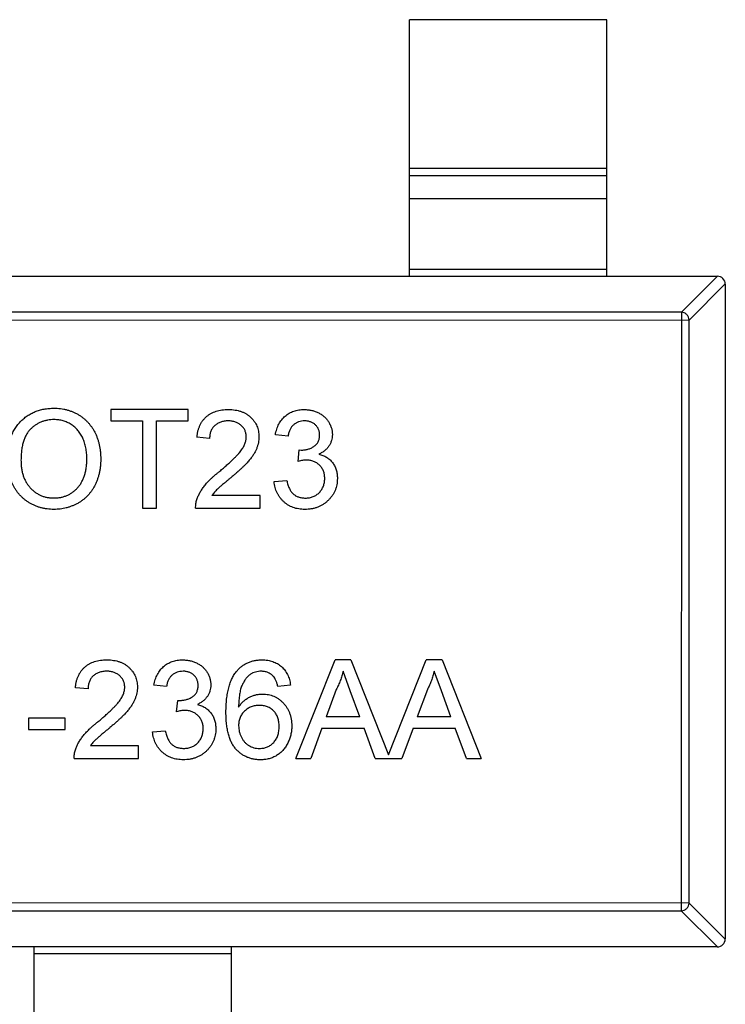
# Model space of a CAD drawing. Header units: millimetres. Extents: x 453.6 to 545.9, y 214.7 to 294.3.
# Tile 32 of 58: x 499.6 to 501.3, y 263.3 to 265.8. Entities that reach past the tile are written whole.
import ezdxf

# ---------------------------------------------------------------- set-up
doc = ezdxf.new("R2010")
doc.units = ezdxf.units.MM
doc.header["$LTSCALE"] = 30.734
doc.layers.get('0').update_dxf_attribs({"linetype": 'CONTINUOUS'})

msp = doc.modelspace()

# ---------------------------------------------------------------- linework, layer by layer
at = {"linetype": 'Continuous'}
for p, q in [((500.538, 265.1329), (500.5381, 265.7829)), ((501.0381, 265.7829), (500.5381, 265.7829)), ((501.038, 265.1329), (501.0381, 265.7829)), ((500.5381, 265.4068), (501.0381, 265.4067)), ((501.0381, 265.3869), (500.5381, 265.387)), ((501.038, 265.3289), (500.538, 265.329)), ((500.538, 265.1507), (501.038, 265.1506)), ((498.358, 265.1333), (501.318, 265.1328)), ((501.2269, 265.0414), (501.3183, 265.1328)), ((501.338, 265.1131), (501.2466, 265.0217)), ((501.338, 265.1128), (501.3377, 263.4528)), ((498.4294, 265.0222), (501.2466, 265.0217)), ((501.2269, 265.0414), (498.4491, 265.0419)), ((501.2269, 265.0414), (501.2266, 263.5242)), ((501.2463, 263.5439), (501.2466, 265.0217)), ((499.9774, 264.7949), (499.7819, 264.7949)), ((499.7819, 264.7949), (499.7819, 264.7661)), ((499.9774, 264.766), (499.9774, 264.7949)), ((499.7819, 264.7661), (499.862, 264.766)), ((499.862, 264.766), (499.862, 264.5449)), ((499.8972, 264.5449), (499.8973, 264.766)), ((499.8973, 264.766), (499.9774, 264.766)), ((500.0319, 264.7211), (499.9998, 264.7244)), ((500.2306, 264.7275), (500.1985, 264.7307)), ((500.2559, 264.6634), (500.2592, 264.6923)), ((500.2592, 264.6923), (500.2638, 264.6919)), ((500.1953, 264.6121), (500.2274, 264.6153)), ((500.1601, 264.5769), (500.0378, 264.5769)), ((500.1601, 264.5448), (500.1601, 264.5769)), ((499.862, 264.5449), (499.8972, 264.5449)), ((499.9966, 264.5449), (500.1601, 264.5448)), ((500.2507, 263.9102), (500.35, 264.1602)), ((500.3898, 264.1602), (500.35, 264.1602)), ((500.3898, 264.1602), (500.4853, 263.9196)), ((500.4853, 263.9196), (500.5808, 264.1601)), ((500.6206, 264.1601), (500.5808, 264.1601)), ((500.6206, 264.1601), (500.7198, 263.9101)), ((500.3883, 264.0817), (500.3699, 264.1313)), ((500.6191, 264.0816), (500.6007, 264.1313)), ((499.7241, 264.0866), (499.692, 264.0898)), ((499.9228, 264.093), (499.8907, 264.0962)), ((500.2369, 264.0961), (500.2048, 264.0929)), ((500.3528, 264.0852), (500.3272, 264.016)), ((500.4126, 264.0159), (500.3883, 264.0817)), ((500.5836, 264.0851), (500.558, 264.0159)), ((500.6433, 264.0159), (500.6191, 264.0816)), ((499.9481, 264.0288), (499.9514, 264.0577)), ((499.9514, 264.0577), (499.956, 264.0573)), ((499.6664, 264.0129), (499.5734, 264.0129)), ((499.5734, 264.0129), (499.5734, 263.984)), ((499.6664, 263.984), (499.6664, 264.0129)), ((500.4126, 264.0159), (500.3272, 264.016)), ((500.6433, 264.0159), (500.558, 264.0159)), ((499.5734, 263.984), (499.6664, 263.984)), ((499.8875, 263.9776), (499.9196, 263.9808)), ((500.3166, 263.9871), (500.2881, 263.9102)), ((500.3166, 263.9871), (500.4232, 263.9871)), ((500.4516, 263.9102), (500.4232, 263.9871)), ((500.5474, 263.9871), (500.5189, 263.9102)), ((500.5474, 263.9871), (500.6539, 263.9871)), ((500.6824, 263.9101), (500.6539, 263.9871)), ((499.8523, 263.9423), (499.73, 263.9423)), ((499.8522, 263.9103), (499.8523, 263.9423)), ((499.6888, 263.9103), (499.8522, 263.9103)), ((500.2507, 263.9102), (500.2881, 263.9102)), ((500.4516, 263.9102), (500.5189, 263.9102)), ((500.6824, 263.9101), (500.7198, 263.9101)), ((501.2463, 263.5439), (498.4292, 263.5444)), ((498.4488, 263.5247), (501.2266, 263.5242)), ((501.318, 263.4328), (501.2266, 263.5242)), ((501.2463, 263.5439), (501.3377, 263.4525)), ((501.3177, 263.4328), (498.3577, 263.4333)), ((499.5876, 262.7831), (499.5877, 263.4331)), ((500.0876, 262.783), (500.0877, 263.433)), ((500.0877, 263.4152), (499.5877, 263.4153))]:
    msp.add_line(p, q, dxfattribs=at)
for centre, start, end in [((501.318, 265.1128), 359.9899, 89.9899), ((501.3177, 263.4528), 269.9899, 359.9899)]:
    msp.add_arc(centre, 0.02, start, end, dxfattribs=at)
for points, knots in [([(501.2466, 265.0217), (501.2465, 265.0242), (501.2453, 265.0293), (501.2409, 265.0358), (501.2345, 265.0402), (501.2294, 265.0413), (501.2269, 265.0414)], [0, 0, 0, 0, 0.249032, 0.5, 0.750968, 1, 1, 1, 1]), ([(499.519, 264.6666), (499.5191, 264.6717), (499.5193, 264.6814), (499.5209, 264.6956), (499.5235, 264.709), (499.5271, 264.7216), (499.5318, 264.7333), (499.5375, 264.7442), (499.5443, 264.7542), (499.552, 264.7634), (499.5606, 264.7715), (499.5698, 264.7787), (499.5797, 264.7847), (499.5902, 264.7897), (499.6012, 264.7935), (499.6129, 264.7961), (499.6252, 264.7978), (499.6335, 264.798), (499.6378, 264.7981)], [0, 0, 0, 0, 0.075226, 0.146575, 0.2145, 0.27953, 0.342403, 0.403496, 0.463762, 0.523864, 0.583252, 0.641302, 0.698898, 0.756295, 0.814628, 0.874325, 0.935783, 1, 1, 1, 1]), ([(499.6378, 264.7981), (499.6406, 264.7981), (499.6462, 264.798), (499.6545, 264.7972), (499.6626, 264.7959), (499.6704, 264.7941), (499.6781, 264.7918), (499.6856, 264.789), (499.6928, 264.7856), (499.6997, 264.7818), (499.7064, 264.7775), (499.7127, 264.7728), (499.7186, 264.7676), (499.7241, 264.7622), (499.7291, 264.7562), (499.7338, 264.7499), (499.7381, 264.7431), (499.7419, 264.736), (499.7453, 264.7285), (499.7482, 264.7208), (499.7507, 264.7129), (499.7527, 264.7047), (499.7542, 264.6962), (499.7554, 264.6875), (499.7561, 264.6786), (499.7562, 264.6726), (499.7562, 264.6695)], [0, 0, 0, 0, 0.043099, 0.085587, 0.126908, 0.167967, 0.20845, 0.249025, 0.289281, 0.33001, 0.370598, 0.410466, 0.450033, 0.489688, 0.529116, 0.569037, 0.609703, 0.650759, 0.692509, 0.734219, 0.776707, 0.819552, 0.863351, 0.907839, 0.953334, 1, 1, 1, 1]), ([(499.9998, 264.7244), (500.0002, 264.7271), (500.0008, 264.7326), (500.0024, 264.7404), (500.0046, 264.7478), (500.0073, 264.7546), (500.0106, 264.761), (500.0144, 264.7668), (500.0189, 264.7721), (500.0238, 264.7769), (500.0293, 264.7811), (500.0352, 264.7848), (500.0416, 264.7879), (500.0484, 264.7905), (500.0557, 264.7924), (500.0634, 264.7938), (500.0715, 264.7947), (500.0771, 264.7948), (500.08, 264.7949)], [0, 0, 0, 0, 0.070675, 0.137493, 0.201473, 0.262869, 0.32255, 0.380737, 0.43822, 0.495487, 0.553484, 0.611346, 0.670644, 0.731587, 0.794183, 0.859445, 0.928208, 1, 1, 1, 1]), ([(500.08, 264.7949), (500.0829, 264.7948), (500.0885, 264.7947), (500.0967, 264.7937), (500.1044, 264.7922), (500.1117, 264.79), (500.1186, 264.7872), (500.1249, 264.7838), (500.1308, 264.7798), (500.1362, 264.7751), (500.1411, 264.77), (500.1453, 264.7646), (500.1488, 264.7588), (500.1519, 264.7529), (500.1541, 264.7465), (500.1557, 264.7399), (500.1567, 264.733), (500.1568, 264.7282), (500.1569, 264.7258)], [0, 0, 0, 0, 0.074712, 0.145539, 0.213339, 0.278615, 0.342094, 0.40389, 0.465063, 0.526577, 0.587328, 0.64638, 0.704345, 0.761672, 0.819418, 0.878039, 0.937796, 1, 1, 1, 1]), ([(500.1985, 264.7307), (500.199, 264.7332), (500.2, 264.7381), (500.202, 264.7451), (500.2045, 264.7517), (500.2074, 264.7578), (500.2107, 264.7635), (500.2145, 264.7688), (500.2187, 264.7737), (500.2233, 264.7781), (500.2283, 264.7821), (500.2336, 264.7855), (500.2393, 264.7884), (500.2452, 264.7907), (500.2514, 264.7926), (500.2579, 264.7938), (500.2647, 264.7947), (500.2693, 264.7948), (500.2717, 264.7948)], [0, 0, 0, 0, 0.071036, 0.139343, 0.204958, 0.268332, 0.330129, 0.390664, 0.450861, 0.510587, 0.570374, 0.629455, 0.687994, 0.747581, 0.807839, 0.870034, 0.93381, 1, 1, 1, 1]), ([(500.2717, 264.7948), (500.2749, 264.7947), (500.2813, 264.7945), (500.2908, 264.7928), (500.2998, 264.7901), (500.3083, 264.7864), (500.3162, 264.7818), (500.3232, 264.7763), (500.3292, 264.77), (500.334, 264.7629), (500.3379, 264.7554), (500.3408, 264.7476), (500.3425, 264.7395), (500.3427, 264.734), (500.3428, 264.7313)], [0, 0, 0, 0, 0.092054, 0.181008, 0.26913, 0.357137, 0.443549, 0.526433, 0.607453, 0.688385, 0.767854, 0.845531, 0.922529, 1, 1, 1, 1]), ([(499.638, 264.7693), (499.6352, 264.7692), (499.6297, 264.7691), (499.6215, 264.7679), (499.6136, 264.7661), (499.606, 264.7635), (499.5988, 264.7601), (499.5919, 264.756), (499.5852, 264.7512), (499.5788, 264.7456), (499.5729, 264.7392), (499.5679, 264.7317), (499.5637, 264.7231), (499.5602, 264.7137), (499.5575, 264.7032), (499.5557, 264.6918), (499.5545, 264.6793), (499.5544, 264.6707), (499.5543, 264.6662)], [0, 0, 0, 0, 0.055943, 0.110382, 0.164048, 0.216759, 0.269601, 0.323009, 0.377581, 0.433449, 0.490922, 0.550625, 0.613117, 0.679861, 0.751358, 0.828261, 0.910795, 1, 1, 1, 1]), ([(499.721, 264.6698), (499.7209, 264.6722), (499.7209, 264.6771), (499.7204, 264.6842), (499.7196, 264.6912), (499.7186, 264.6978), (499.7171, 264.7043), (499.7154, 264.7105), (499.7133, 264.7165), (499.711, 264.7222), (499.7084, 264.7276), (499.7054, 264.7328), (499.7021, 264.7376), (499.6986, 264.7421), (499.6947, 264.7463), (499.6906, 264.7502), (499.6862, 264.7537), (499.6815, 264.757), (499.6766, 264.7599), (499.6715, 264.7624), (499.6663, 264.7646), (499.6609, 264.7662), (499.6554, 264.7676), (499.6498, 264.7686), (499.6439, 264.7692), (499.64, 264.7692), (499.638, 264.7693)], [0, 0, 0, 0, 0.050852, 0.099752, 0.147438, 0.194086, 0.239171, 0.28334, 0.326577, 0.368936, 0.410572, 0.451051, 0.490877, 0.530044, 0.568937, 0.607578, 0.64642, 0.685679, 0.724799, 0.763513, 0.802173, 0.84074, 0.879649, 0.919071, 0.959098, 1, 1, 1, 1]), ([(500.0793, 264.766), (500.0775, 264.766), (500.0741, 264.7659), (500.0692, 264.7653), (500.0644, 264.7645), (500.06, 264.7631), (500.0558, 264.7615), (500.0519, 264.7593), (500.0482, 264.757), (500.0449, 264.7542), (500.0418, 264.751), (500.0392, 264.7476), (500.037, 264.7439), (500.0352, 264.7399), (500.0337, 264.7356), (500.0326, 264.7311), (500.0321, 264.7262), (500.0319, 264.7228), (500.0319, 264.7211)], [0, 0, 0, 0, 0.070696, 0.138358, 0.20337, 0.2657, 0.327256, 0.386512, 0.445858, 0.505173, 0.56378, 0.622343, 0.680824, 0.739795, 0.800801, 0.864239, 0.930631, 1, 1, 1, 1]), ([(500.1248, 264.7255), (500.1248, 264.7269), (500.1247, 264.7297), (500.1241, 264.7337), (500.1232, 264.7376), (500.1217, 264.7413), (500.12, 264.7448), (500.1178, 264.7482), (500.1152, 264.7514), (500.1122, 264.7543), (500.109, 264.7571), (500.1054, 264.7594), (500.1017, 264.7615), (500.0977, 264.7632), (500.0934, 264.7644), (500.0889, 264.7653), (500.0841, 264.7659), (500.0809, 264.766), (500.0793, 264.766)], [0, 0, 0, 0, 0.061762, 0.121174, 0.179421, 0.236843, 0.294322, 0.353191, 0.412721, 0.474522, 0.537057, 0.599591, 0.662367, 0.725246, 0.790316, 0.857724, 0.927232, 1, 1, 1, 1]), ([(500.2727, 264.766), (500.27, 264.7659), (500.2648, 264.7657), (500.2574, 264.7638), (500.2507, 264.7608), (500.2457, 264.7572), (500.2422, 264.7538), (500.2397, 264.751), (500.2376, 264.7478), (500.2357, 264.7443), (500.234, 264.7405), (500.2326, 264.7365), (500.2314, 264.7321), (500.2309, 264.7291), (500.2306, 264.7275)], [0, 0, 0, 0, 0.127797, 0.246795, 0.362284, 0.477652, 0.536237, 0.59559, 0.656344, 0.719085, 0.784349, 0.852876, 0.924551, 1, 1, 1, 1]), ([(500.3107, 264.7302), (500.3107, 264.7315), (500.3107, 264.734), (500.3101, 264.7376), (500.3093, 264.7411), (500.3081, 264.7444), (500.3066, 264.7475), (500.3047, 264.7504), (500.3026, 264.7533), (500.3001, 264.7558), (500.2974, 264.7583), (500.2944, 264.7603), (500.2913, 264.7621), (500.2879, 264.7635), (500.2844, 264.7646), (500.2806, 264.7654), (500.2767, 264.7659), (500.274, 264.7659), (500.2727, 264.766)], [0, 0, 0, 0, 0.065093, 0.127304, 0.188122, 0.247131, 0.306077, 0.365678, 0.426103, 0.487841, 0.550317, 0.611805, 0.672737, 0.734883, 0.79768, 0.862475, 0.929775, 1, 1, 1, 1]), ([(500.0576, 264.6384), (500.0608, 264.6411), (500.067, 264.6463), (500.0758, 264.654), (500.0838, 264.6612), (500.0909, 264.6679), (500.0971, 264.6742), (500.1026, 264.68), (500.1073, 264.6852), (500.1112, 264.6901), (500.1144, 264.6947), (500.1172, 264.6992), (500.1195, 264.7037), (500.1215, 264.7081), (500.123, 264.7125), (500.124, 264.7169), (500.1247, 264.7212), (500.1248, 264.7241), (500.1248, 264.7255)], [0, 0, 0, 0, 0.11141, 0.214526, 0.309417, 0.396087, 0.474284, 0.544374, 0.60642, 0.660582, 0.709794, 0.756451, 0.800767, 0.843168, 0.884295, 0.923885, 0.962359, 1, 1, 1, 1]), ([(500.1569, 264.7258), (500.1568, 264.7234), (500.1567, 264.7184), (500.1556, 264.711), (500.1537, 264.7037), (500.1513, 264.6963), (500.148, 264.689), (500.1437, 264.6815), (500.1385, 264.6738), (500.1335, 264.6673), (500.1288, 264.6618), (500.1247, 264.6573), (500.1198, 264.6525), (500.1146, 264.6473), (500.1086, 264.6418), (500.1021, 264.6359), (500.095, 264.6297), (500.0901, 264.6255), (500.0875, 264.6233)], [0, 0, 0, 0, 0.057945, 0.116018, 0.174826, 0.234683, 0.296827, 0.364061, 0.436192, 0.51426, 0.556976, 0.604856, 0.657675, 0.715751, 0.77884, 0.847501, 0.921228, 1, 1, 1, 1]), ([(500.2638, 264.6919), (500.2668, 264.692), (500.2726, 264.6922), (500.281, 264.6941), (500.289, 264.697), (500.2952, 264.7004), (500.2997, 264.7036), (500.3026, 264.7066), (500.3052, 264.7097), (500.3072, 264.7132), (500.3089, 264.717), (500.3099, 264.7212), (500.3106, 264.7256), (500.3107, 264.7286), (500.3107, 264.7302)], [0, 0, 0, 0, 0.129789, 0.254605, 0.378435, 0.50292, 0.565018, 0.624848, 0.683448, 0.742765, 0.802757, 0.86522, 0.930779, 1, 1, 1, 1]), ([(500.3428, 264.7313), (500.3427, 264.7287), (500.3425, 264.7235), (500.3408, 264.716), (500.338, 264.7089), (500.3343, 264.7022), (500.3295, 264.696), (500.3235, 264.6905), (500.3165, 264.6856), (500.3113, 264.683), (500.3087, 264.6817)], [0, 0, 0, 0, 0.121951, 0.240787, 0.35855, 0.479066, 0.601519, 0.727551, 0.859932, 1, 1, 1, 1]), ([(500.3087, 264.6817), (500.3105, 264.6812), (500.314, 264.6803), (500.319, 264.6785), (500.3238, 264.6763), (500.3283, 264.6739), (500.3324, 264.671), (500.3363, 264.6679), (500.3399, 264.6643), (500.3431, 264.6604), (500.3461, 264.6563), (500.3486, 264.6518), (500.3507, 264.6472), (500.3526, 264.6422), (500.3539, 264.637), (500.3548, 264.6316), (500.3555, 264.6259), (500.3555, 264.622), (500.3556, 264.62)], [0, 0, 0, 0, 0.065828, 0.128938, 0.190858, 0.251186, 0.310974, 0.37005, 0.429672, 0.489507, 0.549975, 0.610075, 0.670915, 0.732909, 0.796711, 0.861825, 0.929892, 1, 1, 1, 1]), ([(499.6376, 264.5417), (499.6347, 264.5418), (499.629, 264.5419), (499.6206, 264.5427), (499.6124, 264.544), (499.6045, 264.5458), (499.5967, 264.5482), (499.5893, 264.5512), (499.582, 264.5546), (499.575, 264.5585), (499.5683, 264.5629), (499.5621, 264.5677), (499.5562, 264.5729), (499.5508, 264.5786), (499.5457, 264.5845), (499.5411, 264.5909), (499.5369, 264.5977), (499.5332, 264.6048), (499.5298, 264.6121), (499.527, 264.6196), (499.5245, 264.6272), (499.5225, 264.6349), (499.521, 264.6427), (499.5199, 264.6506), (499.5191, 264.6586), (499.5191, 264.6639), (499.519, 264.6666)], [0, 0, 0, 0, 0.044697, 0.088534, 0.131409, 0.173814, 0.215715, 0.257247, 0.298848, 0.340604, 0.382029, 0.42297, 0.463632, 0.504048, 0.544591, 0.584964, 0.626265, 0.667979, 0.709943, 0.751382, 0.792619, 0.833948, 0.875008, 0.916446, 0.957907, 1, 1, 1, 1]), ([(499.5543, 264.6662), (499.5544, 264.6626), (499.5545, 264.6556), (499.5557, 264.6453), (499.5575, 264.6356), (499.56, 264.6265), (499.5634, 264.618), (499.5674, 264.6101), (499.5723, 264.6028), (499.5778, 264.5961), (499.5839, 264.5901), (499.5904, 264.5849), (499.5974, 264.5805), (499.6047, 264.5768), (499.6123, 264.574), (499.6204, 264.572), (499.6288, 264.5708), (499.6345, 264.5706), (499.6375, 264.5706)], [0, 0, 0, 0, 0.075964, 0.148125, 0.217201, 0.2833, 0.347202, 0.4093, 0.470426, 0.531588, 0.591739, 0.650258, 0.707303, 0.764208, 0.821148, 0.879119, 0.938423, 1, 1, 1, 1]), ([(499.6375, 264.5706), (499.6404, 264.5706), (499.6463, 264.5708), (499.6548, 264.572), (499.6629, 264.5741), (499.6707, 264.5768), (499.678, 264.5806), (499.685, 264.585), (499.6915, 264.5903), (499.6976, 264.5963), (499.7031, 264.6032), (499.7079, 264.6106), (499.7119, 264.6189), (499.7153, 264.6277), (499.7178, 264.6373), (499.7197, 264.6475), (499.7208, 264.6584), (499.7209, 264.6659), (499.721, 264.6698)], [0, 0, 0, 0, 0.061055, 0.119545, 0.176806, 0.232956, 0.288583, 0.344667, 0.401662, 0.46054, 0.520477, 0.581213, 0.643431, 0.707961, 0.775371, 0.846414, 0.921152, 1, 1, 1, 1]), ([(499.7562, 264.6695), (499.7562, 264.6664), (499.7561, 264.6603), (499.7554, 264.6512), (499.7541, 264.6424), (499.7525, 264.6338), (499.7503, 264.6255), (499.7478, 264.6174), (499.7446, 264.6096), (499.7411, 264.602), (499.7371, 264.5948), (499.7327, 264.5881), (499.7279, 264.5817), (499.7227, 264.5758), (499.7171, 264.5704), (499.711, 264.5655), (499.7046, 264.5609), (499.6979, 264.5569), (499.6908, 264.5534), (499.6836, 264.5503), (499.6763, 264.5476), (499.6688, 264.5454), (499.6612, 264.5438), (499.6535, 264.5426), (499.6456, 264.5419), (499.6403, 264.5418), (499.6376, 264.5417)], [0, 0, 0, 0, 0.04756, 0.093962, 0.139112, 0.183626, 0.227457, 0.270703, 0.313611, 0.35626, 0.398366, 0.439557, 0.480045, 0.519888, 0.559658, 0.599421, 0.639208, 0.679668, 0.72002, 0.759859, 0.79956, 0.839199, 0.878956, 0.918794, 0.959083, 1, 1, 1, 1]), ([(500.2767, 264.6668), (500.2752, 264.6668), (500.2721, 264.6667), (500.2671, 264.666), (500.2617, 264.6649), (500.2579, 264.6639), (500.2559, 264.6634)], [0, 0, 0, 0, 0.209403, 0.444401, 0.708272, 1, 1, 1, 1]), ([(500.3235, 264.6203), (500.3235, 264.6219), (500.3234, 264.6252), (500.3228, 264.6299), (500.3218, 264.6344), (500.3203, 264.6387), (500.3184, 264.6428), (500.3162, 264.6467), (500.3134, 264.6503), (500.3104, 264.6537), (500.307, 264.6568), (500.3033, 264.6594), (500.2994, 264.6617), (500.2953, 264.6636), (500.291, 264.665), (500.2864, 264.6661), (500.2816, 264.6667), (500.2783, 264.6668), (500.2767, 264.6668)], [0, 0, 0, 0, 0.067051, 0.13118, 0.193722, 0.254499, 0.314763, 0.375117, 0.436023, 0.498297, 0.560571, 0.621619, 0.681973, 0.742853, 0.804272, 0.867473, 0.932273, 1, 1, 1, 1]), ([(499.9999, 264.5671), (500.001, 264.57), (500.0032, 264.576), (500.0075, 264.5846), (500.0127, 264.5931), (500.0177, 264.6001), (500.0223, 264.6057), (500.0261, 264.61), (500.0304, 264.6145), (500.0351, 264.619), (500.0401, 264.6237), (500.0456, 264.6286), (500.0514, 264.6335), (500.0555, 264.6367), (500.0576, 264.6384)], [0, 0, 0, 0, 0.100388, 0.204407, 0.310686, 0.422157, 0.480685, 0.543238, 0.6095, 0.679555, 0.753841, 0.831641, 0.913813, 1, 1, 1, 1]), ([(500.0875, 264.6233), (500.0853, 264.6215), (500.0811, 264.6181), (500.0752, 264.6132), (500.0699, 264.6086), (500.065, 264.6047), (500.0609, 264.6011), (500.0573, 264.598), (500.0543, 264.5953), (500.0498, 264.5912), (500.044, 264.5853), (500.0398, 264.5796), (500.0378, 264.5769)], [0, 0, 0, 0, 0.1242, 0.23683, 0.339495, 0.431254, 0.511455, 0.581223, 0.640495, 0.688308, 0.850333, 1, 1, 1, 1]), ([(500.2731, 264.5416), (500.2705, 264.5417), (500.2653, 264.5418), (500.2577, 264.5428), (500.2505, 264.5442), (500.2436, 264.5464), (500.237, 264.5491), (500.2309, 264.5526), (500.225, 264.5566), (500.2195, 264.5612), (500.2145, 264.5663), (500.21, 264.5717), (500.2061, 264.5776), (500.2027, 264.5838), (500.2, 264.5904), (500.1979, 264.5973), (500.1962, 264.6046), (500.1956, 264.6096), (500.1953, 264.6121)], [0, 0, 0, 0, 0.067794, 0.133464, 0.196934, 0.258481, 0.319787, 0.380431, 0.44099, 0.502867, 0.564806, 0.625526, 0.685604, 0.746041, 0.807347, 0.869717, 0.93379, 1, 1, 1, 1]), ([(500.2274, 264.6153), (500.2278, 264.6134), (500.2286, 264.6097), (500.2302, 264.6043), (500.2319, 264.5994), (500.234, 264.5949), (500.236, 264.5908), (500.2384, 264.5871), (500.2409, 264.5838), (500.2437, 264.581), (500.2467, 264.5785), (500.2499, 264.5763), (500.2534, 264.5745), (500.2571, 264.5731), (500.2611, 264.5719), (500.2652, 264.571), (500.2697, 264.5705), (500.2727, 264.5705), (500.2742, 264.5705)], [0, 0, 0, 0, 0.082566, 0.15976, 0.233155, 0.301356, 0.365752, 0.426437, 0.484185, 0.539549, 0.593156, 0.647048, 0.701446, 0.757, 0.81384, 0.873058, 0.934963, 1, 1, 1, 1]), ([(500.3556, 264.62), (500.3555, 264.6173), (500.3554, 264.612), (500.3543, 264.6043), (500.3524, 264.5968), (500.3498, 264.5897), (500.3466, 264.5828), (500.3425, 264.5763), (500.3377, 264.5701), (500.3323, 264.5643), (500.3263, 264.5589), (500.3198, 264.5543), (500.313, 264.5504), (500.3058, 264.5472), (500.2981, 264.5447), (500.2901, 264.5429), (500.2817, 264.5418), (500.276, 264.5417), (500.2731, 264.5416)], [0, 0, 0, 0, 0.063503, 0.124805, 0.18492, 0.244376, 0.303775, 0.364133, 0.425376, 0.488388, 0.551743, 0.61386, 0.67564, 0.737737, 0.800417, 0.864658, 0.930985, 1, 1, 1, 1]), ([(500.2742, 264.5705), (500.2761, 264.5705), (500.2796, 264.5705), (500.2848, 264.5713), (500.2897, 264.5723), (500.2944, 264.574), (500.2987, 264.576), (500.3028, 264.5785), (500.3066, 264.5814), (500.3101, 264.5847), (500.3132, 264.5884), (500.316, 264.5923), (500.3183, 264.5965), (500.3203, 264.6008), (500.3217, 264.6054), (500.3227, 264.6101), (500.3234, 264.6151), (500.3235, 264.6185), (500.3235, 264.6203)], [0, 0, 0, 0, 0.069461, 0.135658, 0.19962, 0.261651, 0.322053, 0.38234, 0.443223, 0.50493, 0.56682, 0.6276, 0.687476, 0.747351, 0.808174, 0.870133, 0.933721, 1, 1, 1, 1]), ([(499.9966, 264.5449), (499.9966, 264.5468), (499.9966, 264.5506), (499.9972, 264.5562), (499.9982, 264.5617), (499.9994, 264.5653), (499.9999, 264.5671)], [0, 0, 0, 0, 0.252643, 0.50444, 0.750407, 1, 1, 1, 1]), ([(499.692, 264.0898), (499.6924, 264.0926), (499.693, 264.098), (499.6946, 264.1059), (499.6968, 264.1132), (499.6995, 264.1201), (499.7028, 264.1264), (499.7066, 264.1323), (499.7111, 264.1375), (499.716, 264.1423), (499.7215, 264.1466), (499.7274, 264.1503), (499.7338, 264.1534), (499.7406, 264.1559), (499.7479, 264.1579), (499.7556, 264.1593), (499.7637, 264.1601), (499.7693, 264.1602), (499.7722, 264.1603)], [0, 0, 0, 0, 0.070675, 0.137493, 0.201473, 0.262869, 0.32255, 0.380737, 0.43822, 0.495487, 0.553484, 0.611346, 0.670644, 0.731587, 0.794183, 0.859445, 0.928208, 1, 1, 1, 1]), ([(499.7722, 264.1603), (499.7751, 264.1602), (499.7807, 264.1601), (499.7889, 264.1592), (499.7966, 264.1576), (499.8039, 264.1555), (499.8108, 264.1527), (499.8171, 264.1492), (499.823, 264.1452), (499.8284, 264.1405), (499.8332, 264.1355), (499.8375, 264.13), (499.841, 264.1243), (499.8441, 264.1183), (499.8463, 264.1119), (499.8479, 264.1053), (499.8489, 264.0984), (499.849, 264.0937), (499.8491, 264.0913)], [0, 0, 0, 0, 0.074712, 0.145539, 0.213339, 0.278615, 0.342094, 0.40389, 0.465063, 0.526577, 0.587328, 0.64638, 0.704345, 0.761672, 0.819418, 0.878039, 0.937796, 1, 1, 1, 1]), ([(499.8907, 264.0962), (499.8912, 264.0986), (499.8922, 264.1035), (499.8942, 264.1105), (499.8967, 264.1171), (499.8996, 264.1232), (499.9029, 264.129), (499.9067, 264.1343), (499.9109, 264.1391), (499.9155, 264.1436), (499.9205, 264.1475), (499.9258, 264.1509), (499.9315, 264.1538), (499.9374, 264.1561), (499.9436, 264.158), (499.9501, 264.1593), (499.9569, 264.1601), (499.9615, 264.1602), (499.9639, 264.1603)], [0, 0, 0, 0, 0.071036, 0.139343, 0.204958, 0.268332, 0.330129, 0.390664, 0.450861, 0.510587, 0.570374, 0.629455, 0.687994, 0.747581, 0.807839, 0.870034, 0.93381, 1, 1, 1, 1]), ([(499.9639, 264.1603), (499.9671, 264.1601), (499.9735, 264.1599), (499.983, 264.1583), (499.992, 264.1556), (500.0005, 264.1518), (500.0084, 264.1472), (500.0154, 264.1417), (500.0214, 264.1354), (500.0262, 264.1283), (500.0301, 264.1208), (500.033, 264.113), (500.0347, 264.1049), (500.0349, 264.0994), (500.035, 264.0967)], [0, 0, 0, 0, 0.092054, 0.181008, 0.26913, 0.357137, 0.443549, 0.526433, 0.607453, 0.688385, 0.767854, 0.845531, 0.922529, 1, 1, 1, 1]), ([(500.1007, 264.1318), (500.1027, 264.1341), (500.1067, 264.1386), (500.1135, 264.1444), (500.1207, 264.1493), (500.1286, 264.1533), (500.1369, 264.1564), (500.1457, 264.1587), (500.1551, 264.16), (500.1615, 264.1601), (500.1647, 264.1602)], [0, 0, 0, 0, 0.125625, 0.247619, 0.368528, 0.488104, 0.609878, 0.735382, 0.864448, 1, 1, 1, 1]), ([(500.1647, 264.1602), (500.1672, 264.1602), (500.172, 264.1601), (500.179, 264.1593), (500.1857, 264.1579), (500.192, 264.1561), (500.198, 264.1536), (500.2037, 264.1508), (500.209, 264.1473), (500.214, 264.1433), (500.2185, 264.1388), (500.2226, 264.1339), (500.2262, 264.1286), (500.2294, 264.1229), (500.232, 264.1168), (500.2342, 264.1103), (500.2358, 264.1033), (500.2365, 264.0985), (500.2369, 264.0961)], [0, 0, 0, 0, 0.068499, 0.134572, 0.198208, 0.259784, 0.319951, 0.379508, 0.438814, 0.498497, 0.558182, 0.617438, 0.677522, 0.737959, 0.80033, 0.86409, 0.930622, 1, 1, 1, 1]), ([(499.7715, 264.1314), (499.7697, 264.1314), (499.7663, 264.1313), (499.7613, 264.1308), (499.7566, 264.1299), (499.7522, 264.1286), (499.748, 264.1269), (499.7441, 264.1248), (499.7404, 264.1224), (499.7371, 264.1196), (499.734, 264.1165), (499.7314, 264.1131), (499.7292, 264.1093), (499.7273, 264.1053), (499.7259, 264.1011), (499.7248, 264.0965), (499.7242, 264.0916), (499.7241, 264.0883), (499.7241, 264.0866)], [0, 0, 0, 0, 0.070696, 0.138358, 0.20337, 0.2657, 0.327256, 0.386512, 0.445858, 0.505173, 0.56378, 0.622343, 0.680824, 0.739795, 0.800801, 0.864239, 0.930631, 1, 1, 1, 1]), ([(499.817, 264.091), (499.817, 264.0924), (499.8169, 264.0951), (499.8163, 264.0992), (499.8154, 264.1031), (499.8139, 264.1067), (499.8122, 264.1103), (499.81, 264.1136), (499.8074, 264.1168), (499.8044, 264.1198), (499.8012, 264.1226), (499.7976, 264.1249), (499.7939, 264.127), (499.7899, 264.1286), (499.7856, 264.1299), (499.7811, 264.1308), (499.7763, 264.1313), (499.7731, 264.1314), (499.7715, 264.1314)], [0, 0, 0, 0, 0.061762, 0.121174, 0.179421, 0.236843, 0.294322, 0.353191, 0.412721, 0.474522, 0.537057, 0.599591, 0.662367, 0.725246, 0.790316, 0.857724, 0.927232, 1, 1, 1, 1]), ([(499.9649, 264.1314), (499.9622, 264.1313), (499.957, 264.1311), (499.9496, 264.1292), (499.9429, 264.1262), (499.9379, 264.1227), (499.9344, 264.1193), (499.9319, 264.1164), (499.9298, 264.1132), (499.9279, 264.1098), (499.9262, 264.106), (499.9248, 264.1019), (499.9236, 264.0975), (499.9231, 264.0945), (499.9228, 264.093)], [0, 0, 0, 0, 0.127797, 0.246795, 0.362284, 0.477652, 0.536237, 0.59559, 0.656344, 0.719085, 0.784349, 0.852876, 0.924551, 1, 1, 1, 1]), ([(500.0029, 264.0956), (500.0029, 264.0969), (500.0029, 264.0994), (500.0023, 264.103), (500.0015, 264.1065), (500.0003, 264.1098), (499.9988, 264.1129), (499.9969, 264.1159), (499.9948, 264.1187), (499.9923, 264.1213), (499.9896, 264.1237), (499.9866, 264.1257), (499.9835, 264.1275), (499.9801, 264.1289), (499.9766, 264.13), (499.9728, 264.1308), (499.9689, 264.1313), (499.9662, 264.1314), (499.9649, 264.1314)], [0, 0, 0, 0, 0.065093, 0.127304, 0.188122, 0.247131, 0.306077, 0.365678, 0.426103, 0.487841, 0.550317, 0.611805, 0.672737, 0.734883, 0.79768, 0.862475, 0.929775, 1, 1, 1, 1]), ([(500.0734, 264.0273), (500.0734, 264.0302), (500.0735, 264.036), (500.0739, 264.0445), (500.0743, 264.0528), (500.0751, 264.0607), (500.076, 264.0683), (500.0772, 264.0756), (500.0786, 264.0826), (500.0802, 264.0893), (500.082, 264.0957), (500.084, 264.1018), (500.0862, 264.1076), (500.0887, 264.113), (500.0913, 264.1182), (500.0942, 264.123), (500.0973, 264.1276), (500.0996, 264.1304), (500.1007, 264.1318)], [0, 0, 0, 0, 0.080034, 0.157854, 0.232564, 0.304731, 0.374384, 0.441663, 0.506048, 0.568692, 0.628715, 0.687238, 0.743227, 0.797567, 0.850239, 0.901629, 0.951067, 1, 1, 1, 1]), ([(500.1353, 264.124), (500.1332, 264.1222), (500.129, 264.1187), (500.1234, 264.1121), (500.1184, 264.1045), (500.1147, 264.0973), (500.1121, 264.0909), (500.1104, 264.0855), (500.1089, 264.0794), (500.1078, 264.0728), (500.1068, 264.0656), (500.106, 264.0578), (500.1056, 264.0495), (500.1055, 264.0437), (500.1055, 264.0407)], [0, 0, 0, 0, 0.088609, 0.181893, 0.280787, 0.38702, 0.444107, 0.506454, 0.574396, 0.647656, 0.726426, 0.811458, 0.90278, 1, 1, 1, 1]), ([(500.1626, 264.1314), (500.1602, 264.1313), (500.1555, 264.1311), (500.1485, 264.1296), (500.1417, 264.1274), (500.1375, 264.1251), (500.1353, 264.124)], [0, 0, 0, 0, 0.252584, 0.499095, 0.747119, 1, 1, 1, 1]), ([(500.1933, 264.1185), (500.1922, 264.1196), (500.1902, 264.1216), (500.1868, 264.1242), (500.1832, 264.1264), (500.1794, 264.1282), (500.1755, 264.1297), (500.1714, 264.1306), (500.1671, 264.1313), (500.1641, 264.1313), (500.1626, 264.1314)], [0, 0, 0, 0, 0.128545, 0.252818, 0.375212, 0.497113, 0.618546, 0.742222, 0.869458, 1, 1, 1, 1]), ([(500.3699, 264.1313), (500.369, 264.1274), (500.367, 264.1194), (500.363, 264.1078), (500.3584, 264.0963), (500.3547, 264.0889), (500.3528, 264.0852)], [0, 0, 0, 0, 0.247294, 0.495608, 0.746359, 1, 1, 1, 1]), ([(500.6007, 264.1313), (500.5997, 264.1273), (500.5978, 264.1194), (500.5938, 264.1078), (500.5892, 264.0963), (500.5855, 264.0889), (500.5836, 264.0851)], [0, 0, 0, 0, 0.247294, 0.495608, 0.746359, 1, 1, 1, 1]), ([(500.035, 264.0967), (500.0349, 264.0941), (500.0347, 264.089), (500.033, 264.0815), (500.0302, 264.0744), (500.0265, 264.0677), (500.0216, 264.0614), (500.0157, 264.0559), (500.0087, 264.051), (500.0035, 264.0484), (500.0009, 264.0471)], [0, 0, 0, 0, 0.121951, 0.240787, 0.35855, 0.479066, 0.601519, 0.727551, 0.859932, 1, 1, 1, 1]), ([(500.2048, 264.0929), (500.2042, 264.0957), (500.2029, 264.1009), (500.2001, 264.1079), (500.1971, 264.1138), (500.1945, 264.117), (500.1933, 264.1185)], [0, 0, 0, 0, 0.299802, 0.564331, 0.796204, 1, 1, 1, 1]), ([(499.7498, 264.0038), (499.753, 264.0065), (499.7592, 264.0117), (499.768, 264.0194), (499.776, 264.0266), (499.7831, 264.0334), (499.7893, 264.0396), (499.7948, 264.0454), (499.7995, 264.0506), (499.8034, 264.0555), (499.8066, 264.0602), (499.8094, 264.0647), (499.8117, 264.0691), (499.8137, 264.0736), (499.8152, 264.078), (499.8162, 264.0824), (499.8169, 264.0867), (499.817, 264.0895), (499.817, 264.091)], [0, 0, 0, 0, 0.11141, 0.214526, 0.309417, 0.396087, 0.474284, 0.544374, 0.60642, 0.660582, 0.709794, 0.756451, 0.800767, 0.843168, 0.884295, 0.923885, 0.962359, 1, 1, 1, 1]), ([(499.8491, 264.0913), (499.849, 264.0888), (499.8489, 264.0838), (499.8478, 264.0764), (499.8459, 264.0691), (499.8435, 264.0618), (499.8402, 264.0544), (499.8359, 264.0469), (499.8307, 264.0392), (499.8257, 264.0327), (499.821, 264.0272), (499.8168, 264.0227), (499.812, 264.0179), (499.8068, 264.0127), (499.8008, 264.0072), (499.7943, 264.0013), (499.7872, 263.9951), (499.7823, 263.9909), (499.7797, 263.9887)], [0, 0, 0, 0, 0.057945, 0.116018, 0.174826, 0.234683, 0.296827, 0.364061, 0.436192, 0.51426, 0.556976, 0.604856, 0.657675, 0.715751, 0.77884, 0.847501, 0.921228, 1, 1, 1, 1]), ([(499.956, 264.0573), (499.959, 264.0575), (499.9648, 264.0577), (499.9732, 264.0595), (499.9812, 264.0624), (499.9874, 264.0658), (499.9919, 264.0691), (499.9948, 264.072), (499.9974, 264.0751), (499.9994, 264.0787), (500.001, 264.0824), (500.0021, 264.0866), (500.0028, 264.091), (500.0029, 264.0941), (500.0029, 264.0956)], [0, 0, 0, 0, 0.129789, 0.254605, 0.378435, 0.50292, 0.565018, 0.624848, 0.683448, 0.742765, 0.802757, 0.86522, 0.930779, 1, 1, 1, 1]), ([(500.1055, 264.0407), (500.1074, 264.0434), (500.1111, 264.0486), (500.1176, 264.0554), (500.1247, 264.0611), (500.1325, 264.0657), (500.1406, 264.0693), (500.149, 264.0718), (500.1575, 264.0734), (500.1633, 264.0736), (500.1662, 264.0737)], [0, 0, 0, 0, 0.13549, 0.265229, 0.390778, 0.51542, 0.638317, 0.759642, 0.878902, 1, 1, 1, 1]), ([(500.1662, 264.0737), (500.1687, 264.0736), (500.1737, 264.0735), (500.181, 264.0724), (500.188, 264.0706), (500.1947, 264.0682), (500.2011, 264.0649), (500.2073, 264.061), (500.2131, 264.0564), (500.2186, 264.0511), (500.2236, 264.0453), (500.2281, 264.039), (500.2318, 264.0322), (500.2348, 264.0251), (500.2372, 264.0175), (500.2389, 264.0096), (500.2399, 264.0012), (500.24, 263.9955), (500.2401, 263.9925)], [0, 0, 0, 0, 0.061347, 0.121203, 0.179863, 0.238152, 0.296252, 0.35519, 0.415676, 0.478379, 0.541524, 0.603977, 0.666513, 0.729491, 0.79371, 0.859736, 0.928449, 1, 1, 1, 1]), ([(500.0009, 264.0471), (500.0027, 264.0467), (500.0062, 264.0458), (500.0112, 264.0439), (500.016, 264.0418), (500.0205, 264.0393), (500.0246, 264.0365), (500.0285, 264.0333), (500.0321, 264.0297), (500.0353, 264.0259), (500.0383, 264.0217), (500.0408, 264.0173), (500.0429, 264.0126), (500.0448, 264.0077), (500.0461, 264.0025), (500.047, 263.997), (500.0477, 263.9913), (500.0477, 263.9874), (500.0478, 263.9855)], [0, 0, 0, 0, 0.065828, 0.128938, 0.190858, 0.251186, 0.310974, 0.37005, 0.429672, 0.489507, 0.549975, 0.610075, 0.670915, 0.732909, 0.796711, 0.861825, 0.929892, 1, 1, 1, 1]), ([(499.9689, 264.0322), (499.9674, 264.0322), (499.9643, 264.0321), (499.9593, 264.0314), (499.9539, 264.0304), (499.9501, 264.0294), (499.9481, 264.0288)], [0, 0, 0, 0, 0.209403, 0.444401, 0.708272, 1, 1, 1, 1]), ([(500.0157, 263.9857), (500.0157, 263.9874), (500.0156, 263.9906), (500.015, 263.9954), (500.014, 263.9999), (500.0125, 264.0042), (500.0106, 264.0082), (500.0084, 264.0121), (500.0056, 264.0157), (500.0026, 264.0191), (499.9992, 264.0222), (499.9955, 264.0249), (499.9916, 264.0272), (499.9875, 264.029), (499.9832, 264.0305), (499.9786, 264.0315), (499.9738, 264.0321), (499.9705, 264.0322), (499.9689, 264.0322)], [0, 0, 0, 0, 0.067051, 0.13118, 0.193722, 0.254499, 0.314763, 0.375117, 0.436023, 0.498297, 0.560571, 0.621619, 0.681973, 0.742853, 0.804272, 0.867473, 0.932273, 1, 1, 1, 1]), ([(500.161, 263.907), (500.1579, 263.9071), (500.1517, 263.9073), (500.1426, 263.9086), (500.134, 263.9108), (500.1258, 263.9139), (500.1181, 263.9178), (500.1108, 263.9227), (500.104, 263.9284), (500.0976, 263.935), (500.0918, 263.9426), (500.0869, 263.9514), (500.0827, 263.9613), (500.0793, 263.9723), (500.0767, 263.9845), (500.0748, 263.9978), (500.0736, 264.0121), (500.0735, 264.0221), (500.0734, 264.0273)], [0, 0, 0, 0, 0.056157, 0.110133, 0.162537, 0.213912, 0.265146, 0.31651, 0.369179, 0.423123, 0.479276, 0.538691, 0.601978, 0.670125, 0.74365, 0.82281, 0.908261, 1, 1, 1, 1]), ([(500.1574, 264.0448), (500.1556, 264.0448), (500.1521, 264.0448), (500.147, 264.044), (500.142, 264.0429), (500.1373, 264.0414), (500.1328, 264.0394), (500.1285, 264.0369), (500.1244, 264.0339), (500.1205, 264.0306), (500.117, 264.027), (500.1139, 264.023), (500.1113, 264.0187), (500.1091, 264.0141), (500.1075, 264.0093), (500.1063, 264.0042), (500.1056, 263.9988), (500.1055, 263.9951), (500.1055, 263.9932)], [0, 0, 0, 0, 0.064812, 0.127718, 0.189086, 0.249562, 0.309738, 0.370215, 0.431085, 0.493911, 0.55657, 0.617553, 0.678119, 0.739063, 0.801665, 0.864956, 0.93089, 1, 1, 1, 1]), ([(500.208, 263.9915), (500.208, 263.9935), (500.2079, 263.9975), (500.2073, 264.0032), (500.2063, 264.0086), (500.2047, 264.0137), (500.2028, 264.0184), (500.2005, 264.0228), (500.1977, 264.0269), (500.1945, 264.0306), (500.1909, 264.034), (500.1871, 264.0369), (500.1829, 264.0394), (500.1784, 264.0414), (500.1736, 264.0429), (500.1684, 264.044), (500.163, 264.0448), (500.1593, 264.0448), (500.1574, 264.0448)], [0, 0, 0, 0, 0.072229, 0.141252, 0.207439, 0.270245, 0.331238, 0.391254, 0.450152, 0.509008, 0.567734, 0.625726, 0.683708, 0.742407, 0.803094, 0.865865, 0.931379, 1, 1, 1, 1]), ([(499.6921, 263.9325), (499.6932, 263.9355), (499.6954, 263.9414), (499.6997, 263.95), (499.7049, 263.9586), (499.7099, 263.9655), (499.7145, 263.9711), (499.7183, 263.9755), (499.7226, 263.9799), (499.7273, 263.9845), (499.7323, 263.9892), (499.7378, 263.994), (499.7436, 263.9989), (499.7477, 264.0021), (499.7498, 264.0038)], [0, 0, 0, 0, 0.100388, 0.204407, 0.310686, 0.422157, 0.480685, 0.543238, 0.6095, 0.679555, 0.753841, 0.831641, 0.913813, 1, 1, 1, 1]), ([(499.7797, 263.9887), (499.7775, 263.9869), (499.7733, 263.9835), (499.7674, 263.9786), (499.7621, 263.9741), (499.7572, 263.9701), (499.7531, 263.9665), (499.7495, 263.9635), (499.7465, 263.9607), (499.742, 263.9566), (499.7362, 263.9508), (499.732, 263.9451), (499.73, 263.9423)], [0, 0, 0, 0, 0.1242, 0.23683, 0.339495, 0.431254, 0.511455, 0.581223, 0.640495, 0.688308, 0.850333, 1, 1, 1, 1]), ([(499.9653, 263.9071), (499.9627, 263.9071), (499.9575, 263.9072), (499.9499, 263.9082), (499.9427, 263.9097), (499.9358, 263.9119), (499.9292, 263.9146), (499.9231, 263.918), (499.9172, 263.922), (499.9117, 263.9266), (499.9067, 263.9317), (499.9022, 263.9372), (499.8983, 263.943), (499.8949, 263.9492), (499.8922, 263.9558), (499.8901, 263.9627), (499.8884, 263.97), (499.8878, 263.975), (499.8875, 263.9776)], [0, 0, 0, 0, 0.067794, 0.133464, 0.196934, 0.258481, 0.319787, 0.380431, 0.44099, 0.502867, 0.564806, 0.625526, 0.685604, 0.746041, 0.807347, 0.869717, 0.93379, 1, 1, 1, 1]), ([(499.9196, 263.9808), (499.92, 263.9789), (499.9208, 263.9751), (499.9224, 263.9698), (499.9241, 263.9648), (499.9262, 263.9604), (499.9282, 263.9562), (499.9306, 263.9526), (499.9331, 263.9493), (499.9359, 263.9464), (499.9389, 263.9439), (499.9421, 263.9417), (499.9456, 263.9399), (499.9493, 263.9385), (499.9533, 263.9373), (499.9574, 263.9365), (499.9618, 263.936), (499.9649, 263.9359), (499.9664, 263.9359)], [0, 0, 0, 0, 0.082566, 0.15976, 0.233155, 0.301356, 0.365752, 0.426437, 0.484185, 0.539549, 0.593156, 0.647048, 0.701446, 0.757, 0.81384, 0.873058, 0.934963, 1, 1, 1, 1]), ([(500.0478, 263.9855), (500.0477, 263.9828), (500.0476, 263.9775), (500.0465, 263.9697), (500.0446, 263.9623), (500.042, 263.9551), (500.0388, 263.9482), (500.0347, 263.9417), (500.0299, 263.9355), (500.0244, 263.9297), (500.0185, 263.9244), (500.012, 263.9198), (500.0052, 263.9158), (499.998, 263.9126), (499.9903, 263.9101), (499.9823, 263.9083), (499.9739, 263.9072), (499.9682, 263.9071), (499.9653, 263.9071)], [0, 0, 0, 0, 0.063503, 0.124805, 0.18492, 0.244376, 0.303775, 0.364133, 0.425376, 0.488388, 0.551743, 0.61386, 0.67564, 0.737737, 0.800417, 0.864658, 0.930985, 1, 1, 1, 1]), ([(499.9664, 263.9359), (499.9683, 263.9359), (499.9718, 263.936), (499.977, 263.9367), (499.9819, 263.9378), (499.9866, 263.9394), (499.9909, 263.9414), (499.995, 263.9439), (499.9988, 263.9468), (500.0023, 263.9502), (500.0054, 263.9539), (500.0082, 263.9578), (500.0105, 263.9619), (500.0125, 263.9662), (500.0139, 263.9708), (500.0149, 263.9756), (500.0156, 263.9806), (500.0157, 263.984), (500.0157, 263.9857)], [0, 0, 0, 0, 0.069461, 0.135658, 0.19962, 0.261651, 0.322053, 0.38234, 0.443223, 0.50493, 0.56682, 0.6276, 0.687476, 0.747351, 0.808174, 0.870133, 0.933721, 1, 1, 1, 1]), ([(500.1055, 263.9932), (500.1056, 263.9907), (500.1057, 263.9857), (500.1071, 263.9783), (500.1093, 263.9711), (500.1123, 263.9641), (500.1161, 263.9577), (500.1205, 263.9519), (500.1256, 263.947), (500.1312, 263.9429), (500.1374, 263.9398), (500.1441, 263.9375), (500.1512, 263.9361), (500.1561, 263.9359), (500.1586, 263.9359)], [0, 0, 0, 0, 0.086177, 0.171222, 0.257573, 0.34515, 0.431508, 0.513644, 0.593539, 0.672806, 0.752058, 0.831493, 0.913823, 1, 1, 1, 1]), ([(500.1586, 263.9359), (500.1604, 263.9359), (500.1639, 263.936), (500.169, 263.9367), (500.1739, 263.9379), (500.1785, 263.9395), (500.1828, 263.9416), (500.1869, 263.9442), (500.1908, 263.9473), (500.1943, 263.9508), (500.1975, 263.9547), (500.2003, 263.959), (500.2028, 263.9635), (500.2047, 263.9685), (500.2062, 263.9738), (500.2073, 263.9794), (500.2079, 263.9854), (500.208, 263.9895), (500.208, 263.9915)], [0, 0, 0, 0, 0.063965, 0.124854, 0.184383, 0.242748, 0.2999, 0.357059, 0.415719, 0.475258, 0.535508, 0.596291, 0.657728, 0.721052, 0.786261, 0.853834, 0.925318, 1, 1, 1, 1]), ([(500.2401, 263.9925), (500.24, 263.9887), (500.2397, 263.981), (500.2377, 263.9698), (500.2345, 263.959), (500.2307, 263.9504), (500.2272, 263.9439), (500.2243, 263.9393), (500.2211, 263.9349), (500.2178, 263.9308), (500.2141, 263.9272), (500.2102, 263.9237), (500.206, 263.9206), (500.2017, 263.9177), (500.1971, 263.9152), (500.1924, 263.913), (500.1876, 263.9111), (500.1826, 263.9097), (500.1774, 263.9084), (500.1721, 263.9076), (500.1666, 263.9071), (500.1629, 263.907), (500.161, 263.907)], [0, 0, 0, 0, 0.088899, 0.17544, 0.261633, 0.34801, 0.390819, 0.432814, 0.473776, 0.514166, 0.554107, 0.594121, 0.63362, 0.673585, 0.71348, 0.75336, 0.792891, 0.833007, 0.873643, 0.914893, 0.95695, 1, 1, 1, 1]), ([(499.6888, 263.9103), (499.6888, 263.9122), (499.6888, 263.916), (499.6894, 263.9216), (499.6904, 263.9272), (499.6916, 263.9307), (499.6921, 263.9325)], [0, 0, 0, 0, 0.252643, 0.50444, 0.750407, 1, 1, 1, 1]), ([(501.2266, 263.5242), (501.2291, 263.5243), (501.2342, 263.5255), (501.2407, 263.5299), (501.2451, 263.5363), (501.2462, 263.5414), (501.2463, 263.5439)], [0, 0, 0, 0, 0.249032, 0.5, 0.750968, 1, 1, 1, 1])]:
    msp.add_open_spline(points, degree=3, knots=knots, dxfattribs=at)

doc.saveas('drawing.dxf')
